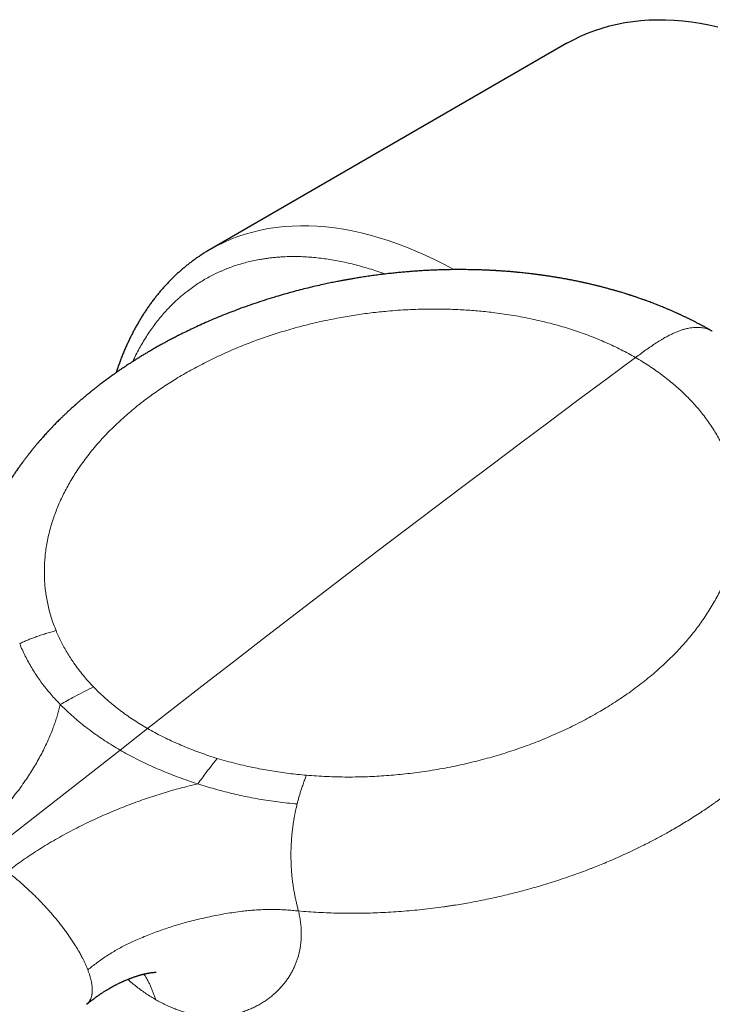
# Model space of a CAD drawing. Header units: millimetres. Extents: x 8 to 887, y 12 to 525.
# Tile 29 of 35: x 694 to 739, y 195 to 259. Entities that reach past the tile are written whole.
import ezdxf

# ---------------------------------------------------------------- set-up
doc = ezdxf.new("R2010")
doc.units = ezdxf.units.MM

msp = doc.modelspace()

# ---------------------------------------------------------------- linework, layer by layer
at = {"color": 7, "linetype": 'Continuous', "lineweight": 30}
msp.add_line((729.428, 257.21), (706.447, 243.943), dxfattribs=at)
at = {"color": 252, "linetype": 'Continuous', "lineweight": 0}
for p in [(702.413, 213.101), (691.894, 204.887)]:
    msp.add_line(p, (700.639, 211.716), dxfattribs=at)
at = {"color": 7, "linetype": 'Continuous', "lineweight": 30, "flags": 128}
msp.add_lwpolyline([(729.428, 257.21), (729.858, 257.445), (730.3, 257.662), (730.752, 257.859), (731.215, 258.036), (731.687, 258.193), (732.169, 258.331), (732.661, 258.448), (733.161, 258.545), (733.67, 258.622), (734.187, 258.679), (734.712, 258.715), (735.244, 258.731), (735.784, 258.727), (736.33, 258.703), (736.883, 258.658), (737.441, 258.593), (738.006, 258.507), (738.576, 258.402), (739.15, 258.276)], dxfattribs=at)
at = {"color": 252, "linetype": 'Continuous', "lineweight": 0, "flags": 128}
for points in [[(706.448, 243.944), (706.877, 244.179), (707.319, 244.395), (707.771, 244.592), (708.234, 244.769), (708.706, 244.927), (709.188, 245.064), (709.68, 245.181), (710.18, 245.279), (710.689, 245.356), (711.206, 245.412), (711.731, 245.449), (712.263, 245.465), (712.803, 245.461), (713.349, 245.436), (713.902, 245.391), (714.46, 245.326), (715.025, 245.241), (715.595, 245.135), (716.169, 245.009), (716.748, 244.864), (717.331, 244.698), (717.918, 244.513), (718.508, 244.308), (719.101, 244.083), (719.696, 243.839), (720.294, 243.576), (720.893, 243.293), (721.493, 242.992), (722.095, 242.673), (722.149, 242.643)], [(702.413, 213.101), (704.257, 214.539), (706.101, 215.972), (707.946, 217.401), (709.792, 218.827), (711.638, 220.248), (713.485, 221.665), (715.333, 223.078), (717.181, 224.487), (719.03, 225.892), (720.88, 227.292), (722.73, 228.689), (724.581, 230.081), (726.432, 231.47), (728.284, 232.854), (730.136, 234.234), (731.989, 235.61), (733.843, 236.981)]]:
    msp.add_lwpolyline(points, dxfattribs=at)
at = {"color": 7, "linetype": 'Continuous', "lineweight": 30}
for points, knots in [([(706.449, 243.943), (706.412, 243.922), (706.305, 243.861), (706.132, 243.756), (705.929, 243.627), (705.729, 243.495), (705.531, 243.358), (705.336, 243.217), (705.143, 243.071), (704.953, 242.922), (704.765, 242.768), (704.579, 242.61), (704.397, 242.448), (704.217, 242.282), (704.039, 242.112), (703.864, 241.937), (703.692, 241.758), (703.523, 241.575), (703.357, 241.388), (703.193, 241.197), (703.033, 241.002), (702.875, 240.803), (702.72, 240.6), (702.568, 240.392), (702.419, 240.181), (702.274, 239.966), (702.131, 239.747), (701.991, 239.524), (701.855, 239.297), (701.722, 239.066), (701.592, 238.831), (701.465, 238.593), (701.342, 238.351), (701.222, 238.105), (701.105, 237.855), (700.992, 237.602), (700.882, 237.345), (700.776, 237.085), (700.673, 236.821), (700.574, 236.554), (700.478, 236.284), (700.415, 236.1), (700.385, 236.006), (700.385, 236.005)], [0, 0, 0, 0, 0.013186, 0.037768, 0.062367, 0.086987, 0.111628, 0.136295, 0.160989, 0.185713, 0.210469, 0.235259, 0.260085, 0.28495, 0.309854, 0.334801, 0.35979, 0.384824, 0.409904, 0.43503, 0.460204, 0.485426, 0.510697, 0.536017, 0.561386, 0.586804, 0.612271, 0.637787, 0.66335, 0.68896, 0.714616, 0.740318, 0.766064, 0.791853, 0.817684, 0.843555, 0.869465, 0.895412, 0.921395, 0.947412, 0.973462, 0.999543, 1, 1, 1, 1]), ([(738.792, 238.673), (738.749, 238.698), (738.668, 238.745), (738.55, 238.811), (738.444, 238.87), (738.348, 238.923), (738.263, 238.97), (738.187, 239.011), (738.12, 239.047), (738.059, 239.08), (738, 239.111), (737.937, 239.145), (737.862, 239.184), (737.778, 239.227), (737.689, 239.273), (737.6, 239.319), (737.514, 239.362), (737.439, 239.4), (737.377, 239.431), (737.321, 239.458), (737.262, 239.487), (737.195, 239.52), (737.121, 239.556), (737.043, 239.593), (736.962, 239.632), (736.879, 239.671), (736.798, 239.708), (736.727, 239.742), (736.665, 239.77), (736.604, 239.798), (736.535, 239.829), (736.424, 239.879), (736.273, 239.946), (736.089, 240.027), (735.911, 240.103), (735.74, 240.174), (735.573, 240.243), (735.418, 240.306), (735.271, 240.364), (735.133, 240.418), (734.989, 240.473), (734.84, 240.53), (734.687, 240.587), (734.555, 240.636), (734.449, 240.674), (734.366, 240.704), (734.277, 240.735), (734.176, 240.77), (734.068, 240.808), (733.961, 240.845), (733.863, 240.878), (733.775, 240.907), (733.698, 240.933), (733.628, 240.956), (733.567, 240.976), (733.513, 240.993), (733.462, 241.01), (733.405, 241.028), (733.336, 241.05), (733.256, 241.075), (733.155, 241.107), (733.04, 241.142), (732.918, 241.179), (732.807, 241.212), (732.71, 241.241), (732.626, 241.265), (732.563, 241.284), (732.514, 241.298), (732.472, 241.31), (732.42, 241.324), (732.357, 241.342), (732.286, 241.362), (732.209, 241.383), (732.133, 241.404), (732.044, 241.428), (731.942, 241.456), (731.83, 241.485), (731.725, 241.513), (731.638, 241.535), (731.569, 241.553), (731.515, 241.566), (731.462, 241.58), (731.401, 241.595), (731.315, 241.616), (731.21, 241.642), (731.088, 241.671), (730.969, 241.699), (730.852, 241.726), (730.743, 241.751), (730.643, 241.774), (730.558, 241.793), (730.495, 241.806), (730.447, 241.817), (730.407, 241.826), (730.361, 241.836), (730.306, 241.847), (730.22, 241.865), (730.109, 241.889), (729.976, 241.916), (729.85, 241.941), (729.732, 241.964), (729.627, 241.985), (729.531, 242.003), (729.438, 242.021), (729.335, 242.04), (729.221, 242.06), (729.096, 242.083), (728.976, 242.103), (728.863, 242.123), (728.76, 242.14), (728.651, 242.158), (728.537, 242.176), (728.422, 242.194), (728.309, 242.212), (728.199, 242.228), (728.095, 242.244), (728, 242.258), (727.922, 242.269), (727.865, 242.277), (727.825, 242.282), (727.792, 242.287), (727.755, 242.292), (727.707, 242.299), (727.647, 242.307), (727.576, 242.316), (727.497, 242.327), (727.416, 242.337), (727.334, 242.347), (727.255, 242.357), (727.138, 242.371), (726.988, 242.389), (726.801, 242.41), (726.61, 242.431), (726.407, 242.452), (726.22, 242.47), (726.053, 242.486), (725.909, 242.498), (725.759, 242.511), (725.608, 242.523), (725.461, 242.534), (725.327, 242.544), (725.208, 242.552), (725.104, 242.559), (725.011, 242.565), (724.93, 242.57), (724.869, 242.574), (724.828, 242.576), (724.804, 242.578), (724.785, 242.579), (724.763, 242.58), (724.735, 242.582), (724.701, 242.584), (724.654, 242.586), (724.593, 242.589), (724.514, 242.593), (724.424, 242.598), (724.272, 242.605), (724.062, 242.614), (723.802, 242.623), (723.548, 242.63), (723.3, 242.635), (723.059, 242.639), (722.825, 242.642), (722.593, 242.643), (722.365, 242.642), (722.136, 242.641), (721.906, 242.638), (721.666, 242.633), (721.414, 242.627), (721.131, 242.618), (720.816, 242.606), (720.467, 242.59), (720.1, 242.57), (719.742, 242.546), (719.396, 242.521), (719.063, 242.494), (718.721, 242.464), (718.379, 242.43), (718.011, 242.391), (717.622, 242.346), (717.217, 242.295), (716.821, 242.241), (716.435, 242.185), (716.132, 242.139), (715.914, 242.104), (715.776, 242.081), (715.648, 242.059), (715.536, 242.04), (715.443, 242.024), (715.369, 242.011), (715.309, 242), (715.263, 241.992), (715.229, 241.986), (715.197, 241.98), (715.158, 241.973), (715.094, 241.962), (715.006, 241.945), (714.892, 241.924), (714.761, 241.899), (714.613, 241.871), (714.45, 241.838), (714.273, 241.803), (714.088, 241.765), (713.897, 241.724), (713.609, 241.662), (713.222, 241.575), (712.734, 241.459), (712.236, 241.334), (711.729, 241.2), (711.214, 241.057), (710.661, 240.895), (710.077, 240.715), (709.469, 240.517), (708.871, 240.311), (708.305, 240.106), (707.768, 239.903), (707.261, 239.702), (706.762, 239.496), (706.273, 239.287), (705.798, 239.075), (705.338, 238.862), (704.896, 238.65), (704.519, 238.463), (704.205, 238.303), (703.949, 238.17), (703.7, 238.038), (703.462, 237.909), (703.268, 237.802), (703.115, 237.717), (703, 237.652), (702.89, 237.589), (702.802, 237.539), (702.737, 237.502), (702.696, 237.478), (702.663, 237.459), (702.632, 237.441), (702.598, 237.421), (702.553, 237.394), (702.493, 237.36), (702.42, 237.316), (702.333, 237.265), (702.234, 237.205), (702.125, 237.139), (702.013, 237.071), (701.873, 236.985), (701.709, 236.883), (701.524, 236.766), (701.354, 236.657), (701.198, 236.555), (701.057, 236.462), (700.924, 236.374), (700.802, 236.292), (700.693, 236.218), (700.602, 236.155), (700.526, 236.103), (700.46, 236.057), (700.392, 236.01), (700.317, 235.957), (700.233, 235.898), (700.14, 235.832), (700.039, 235.759), (699.93, 235.68), (699.774, 235.566), (699.578, 235.42), (699.392, 235.279), (699.255, 235.174), (699.167, 235.106), (699.085, 235.042), (699.012, 234.984), (698.949, 234.934), (698.896, 234.892), (698.848, 234.854), (698.798, 234.813), (698.738, 234.765), (698.668, 234.708), (698.588, 234.643), (698.503, 234.573), (698.385, 234.475), (698.236, 234.35), (698.095, 234.228), (697.992, 234.139), (697.931, 234.086), (697.879, 234.041), (697.839, 234.005), (697.808, 233.978), (697.782, 233.954), (697.753, 233.929), (697.717, 233.897), (697.674, 233.858), (697.624, 233.813), (697.551, 233.747), (697.461, 233.666), (697.361, 233.573), (697.268, 233.487), (697.183, 233.406), (697.1, 233.328), (697.028, 233.259), (696.965, 233.199), (696.911, 233.146), (696.852, 233.088), (696.774, 233.012), (696.683, 232.921), (696.583, 232.821), (696.491, 232.728), (696.406, 232.642), (696.33, 232.563), (696.258, 232.487), (696.19, 232.417), (696.128, 232.351), (696.076, 232.295), (696.038, 232.254), (696.01, 232.225), (695.988, 232.201), (695.961, 232.171), (695.925, 232.132), (695.865, 232.066), (695.782, 231.975), (695.693, 231.876), (695.616, 231.789), (695.552, 231.716), (695.493, 231.649), (695.441, 231.589), (695.399, 231.54), (695.364, 231.499), (695.329, 231.458), (695.289, 231.411), (695.241, 231.354), (695.187, 231.29), (695.131, 231.222), (695.079, 231.158), (695.03, 231.099), (694.987, 231.046), (694.949, 231), (694.918, 230.96), (694.892, 230.928), (694.862, 230.891), (694.823, 230.842), (694.772, 230.778), (694.714, 230.702), (694.649, 230.619), (694.579, 230.528), (694.516, 230.445), (694.461, 230.372), (694.417, 230.313), (694.377, 230.259), (694.342, 230.212), (694.314, 230.173), (694.287, 230.136), (694.259, 230.098), (694.215, 230.037), (694.156, 229.955), (694.083, 229.852), (694.011, 229.748), (693.94, 229.646), (693.873, 229.547), (693.808, 229.451), (693.749, 229.363), (693.695, 229.281), (693.646, 229.205), (693.596, 229.128), (693.545, 229.049), (693.496, 228.97), (693.447, 228.892), (693.401, 228.819), (693.36, 228.751), (693.324, 228.692), (693.29, 228.637), (693.26, 228.586), (693.23, 228.536), (693.201, 228.486), (693.168, 228.431), (693.13, 228.367), (693.088, 228.294), (693.04, 228.21), (692.986, 228.114), (692.927, 228.008), (692.865, 227.896), (692.809, 227.792), (692.761, 227.702), (692.722, 227.629), (692.688, 227.563), (692.655, 227.498), (692.618, 227.427), (692.576, 227.344), (692.53, 227.251), (692.482, 227.154), (692.436, 227.06), (692.395, 226.975), (692.36, 226.901), (692.33, 226.836), (692.3, 226.772), (692.269, 226.704), (692.237, 226.633), (692.205, 226.561), (692.171, 226.485), (692.135, 226.403), (692.097, 226.314), (692.059, 226.225), (692.024, 226.14), (691.993, 226.065), (691.965, 225.998), (691.94, 225.936), (691.916, 225.875), (691.892, 225.813), (691.865, 225.746), (691.836, 225.669), (691.799, 225.572), (691.758, 225.461), (691.715, 225.343), (691.676, 225.234), (691.645, 225.146), (691.622, 225.079), (691.606, 225.029), (691.589, 224.981), (691.573, 224.934), (691.557, 224.884), (691.539, 224.827), (691.516, 224.758), (691.49, 224.677), (691.462, 224.586), (691.435, 224.496), (691.41, 224.414), (691.387, 224.336), (691.366, 224.262), (691.344, 224.186), (691.323, 224.11), (691.301, 224.029), (691.277, 223.94), (691.254, 223.852), (691.233, 223.771), (691.216, 223.701), (691.2, 223.638), (691.185, 223.575), (691.169, 223.507), (691.148, 223.417), (691.123, 223.31), (691.098, 223.194), (691.075, 223.084), (691.053, 222.979), (691.033, 222.876), (691.014, 222.777), (690.996, 222.683), (690.979, 222.588), (690.962, 222.488), (690.944, 222.38), (690.926, 222.267), (690.909, 222.156), (690.894, 222.05), (690.88, 221.948), (690.868, 221.862), (690.86, 221.793), (690.853, 221.741), (690.847, 221.693), (690.842, 221.647), (690.836, 221.599), (690.83, 221.541), (690.823, 221.476), (690.816, 221.41), (690.81, 221.348), (690.804, 221.286), (690.798, 221.219), (690.792, 221.149), (690.786, 221.077), (690.78, 220.997), (690.773, 220.908), (690.767, 220.816), (690.762, 220.726), (690.758, 220.651), (690.754, 220.584), (690.751, 220.527), (690.749, 220.468), (690.747, 220.412), (690.745, 220.36), (690.743, 220.318), (690.742, 220.284), (690.741, 220.25), (690.74, 220.212), (690.739, 220.168), (690.738, 220.106), (690.737, 220.03), (690.736, 219.944), (690.735, 219.859), (690.735, 219.776), (690.735, 219.697), (690.736, 219.63), (690.737, 219.57), (690.738, 219.512), (690.739, 219.453), (690.74, 219.397), (690.742, 219.343), (690.744, 219.285), (690.746, 219.226), (690.748, 219.169), (690.75, 219.119), (690.752, 219.07), (690.754, 219.017), (690.757, 218.96), (690.76, 218.904), (690.763, 218.854), (690.766, 218.803), (690.771, 218.739), (690.776, 218.66), (690.782, 218.572), (690.789, 218.489), (690.796, 218.41), (690.802, 218.341), (690.808, 218.279), (690.813, 218.224), (690.819, 218.166), (690.825, 218.105), (690.831, 218.047), (690.837, 217.995), (690.842, 217.952), (690.847, 217.913), (690.852, 217.872), (690.857, 217.825), (690.863, 217.776), (690.869, 217.73), (690.875, 217.689), (690.88, 217.65), (690.885, 217.608), (690.892, 217.562), (690.898, 217.516), (690.904, 217.475), (690.909, 217.442), (690.913, 217.413), (690.918, 217.38), (690.925, 217.339), (690.932, 217.289), (690.94, 217.238), (690.948, 217.19), (690.956, 217.143), (690.964, 217.094), (690.973, 217.042), (690.982, 216.991), (690.989, 216.947), (690.997, 216.905), (691.005, 216.86), (691.014, 216.81), (691.025, 216.753), (691.036, 216.697), (691.046, 216.646), (691.054, 216.603), (691.063, 216.561), (691.073, 216.507), (691.087, 216.439), (691.103, 216.365), (691.117, 216.301), (691.129, 216.247), (691.139, 216.199), (691.151, 216.147), (691.166, 216.081), (691.184, 216.005), (691.203, 215.926), (691.22, 215.856), (691.237, 215.788), (691.263, 215.681), (691.3, 215.54), (691.346, 215.37), (691.391, 215.207), (691.436, 215.049), (691.485, 214.886), (691.529, 214.741), (691.57, 214.61), (691.606, 214.497), (691.643, 214.383), (691.679, 214.277), (691.705, 214.198), (691.725, 214.139), (691.742, 214.091), (691.759, 214.04), (691.775, 213.995), (691.788, 213.957), (691.8, 213.923), (691.811, 213.891), (691.821, 213.862), (691.831, 213.833), (691.843, 213.8), (691.857, 213.76), (691.874, 213.711), (691.889, 213.671), (691.897, 213.648), (691.898, 213.643)], [0, 0, 0, 0, 0.002318, 0.004426, 0.006324, 0.008031, 0.009557, 0.010881, 0.012052, 0.013127, 0.01411, 0.015174, 0.016491, 0.01803, 0.019576, 0.02116, 0.0227, 0.024061, 0.025038, 0.025916, 0.026928, 0.028092, 0.029387, 0.030729, 0.032109, 0.033527, 0.034972, 0.036185, 0.037161, 0.038129, 0.039277, 0.040603, 0.043749, 0.046845, 0.049801, 0.052596, 0.055302, 0.058023, 0.06022, 0.062472, 0.064785, 0.067192, 0.069702, 0.072165, 0.073514, 0.074771, 0.076133, 0.077753, 0.079563, 0.081265, 0.082856, 0.084183, 0.085407, 0.086499, 0.087459, 0.088286, 0.089026, 0.089857, 0.090938, 0.092257, 0.093605, 0.095649, 0.097601, 0.099267, 0.100788, 0.10208, 0.103143, 0.1037, 0.10431, 0.105098, 0.106064, 0.107204, 0.108386, 0.10955, 0.110697, 0.112462, 0.114183, 0.115814, 0.117211, 0.118151, 0.118934, 0.119638, 0.120551, 0.121697, 0.123466, 0.125289, 0.127148, 0.128818, 0.130513, 0.132046, 0.133306, 0.134294, 0.13488, 0.13542, 0.136098, 0.136917, 0.137878, 0.139888, 0.141867, 0.143725, 0.145464, 0.147082, 0.148343, 0.149686, 0.15119, 0.152855, 0.154681, 0.156668, 0.158096, 0.159597, 0.161171, 0.162818, 0.164537, 0.166194, 0.167686, 0.169314, 0.170685, 0.171797, 0.172652, 0.173143, 0.173534, 0.17406, 0.174745, 0.175607, 0.176635, 0.177808, 0.178988, 0.180147, 0.181288, 0.182409, 0.185127, 0.187724, 0.190387, 0.193274, 0.196386, 0.198341, 0.200375, 0.202487, 0.204677, 0.206777, 0.20869, 0.210324, 0.211792, 0.213095, 0.214232, 0.215195, 0.215683, 0.215967, 0.216182, 0.216485, 0.216877, 0.217358, 0.217927, 0.218854, 0.219949, 0.221211, 0.222641, 0.226345, 0.229991, 0.233539, 0.236989, 0.240342, 0.243597, 0.246755, 0.249991, 0.253117, 0.256256, 0.259574, 0.263073, 0.266754, 0.271324, 0.276146, 0.281219, 0.286545, 0.290986, 0.295589, 0.300353, 0.30514, 0.309785, 0.315655, 0.321283, 0.326669, 0.332159, 0.337372, 0.339344, 0.341273, 0.343122, 0.344739, 0.345974, 0.347012, 0.347853, 0.348497, 0.348943, 0.349279, 0.349839, 0.350574, 0.351942, 0.353545, 0.355384, 0.357457, 0.359765, 0.362261, 0.364921, 0.367611, 0.370328, 0.377111, 0.384057, 0.391165, 0.398435, 0.40587, 0.413468, 0.422495, 0.431447, 0.440324, 0.449124, 0.456918, 0.464651, 0.472325, 0.479938, 0.487417, 0.494696, 0.501775, 0.508654, 0.512941, 0.517147, 0.52127, 0.525246, 0.529024, 0.531017, 0.53295, 0.534823, 0.536618, 0.537431, 0.538125, 0.538699, 0.539159, 0.539705, 0.540445, 0.541474, 0.542733, 0.544222, 0.545943, 0.547883, 0.54985, 0.551773, 0.555187, 0.558456, 0.561579, 0.564245, 0.566794, 0.569221, 0.57144, 0.573421, 0.575165, 0.576468, 0.577604, 0.578807, 0.580197, 0.581772, 0.583488, 0.585372, 0.587423, 0.58964, 0.594163, 0.598626, 0.600362, 0.602089, 0.603732, 0.605169, 0.606418, 0.607451, 0.608289, 0.60925, 0.61044, 0.611832, 0.613444, 0.615195, 0.616967, 0.620568, 0.624248, 0.625686, 0.626953, 0.628024, 0.628901, 0.629485, 0.629961, 0.630549, 0.631296, 0.632201, 0.633265, 0.634487, 0.636814, 0.638971, 0.640957, 0.642772, 0.644535, 0.646376, 0.647498, 0.648659, 0.649965, 0.651437, 0.65384, 0.656097, 0.658187, 0.66011, 0.661866, 0.663455, 0.665122, 0.666569, 0.667797, 0.668805, 0.669282, 0.669734, 0.670376, 0.671234, 0.672307, 0.674664, 0.677171, 0.678734, 0.680348, 0.681841, 0.683114, 0.684168, 0.685002, 0.685773, 0.686774, 0.688013, 0.68941, 0.690839, 0.692298, 0.693465, 0.694613, 0.695605, 0.696426, 0.697076, 0.697649, 0.698764, 0.700114, 0.701699, 0.703453, 0.705334, 0.707341, 0.708584, 0.70985, 0.710979, 0.711934, 0.712717, 0.713402, 0.714176, 0.715049, 0.717106, 0.719226, 0.721325, 0.723392, 0.725386, 0.727304, 0.729196, 0.73069, 0.732194, 0.73372, 0.73527, 0.736934, 0.73839, 0.739901, 0.741244, 0.742402, 0.743387, 0.744481, 0.745407, 0.746308, 0.747384, 0.748637, 0.750064, 0.751627, 0.753541, 0.755608, 0.757783, 0.760011, 0.761597, 0.762988, 0.76421, 0.765353, 0.766688, 0.768275, 0.770118, 0.771966, 0.773757, 0.775467, 0.776781, 0.777942, 0.779108, 0.780397, 0.781743, 0.78308, 0.784424, 0.785997, 0.787683, 0.789391, 0.790952, 0.792366, 0.793558, 0.794679, 0.795786, 0.796908, 0.798087, 0.79949, 0.801131, 0.803448, 0.80558, 0.807565, 0.809395, 0.810342, 0.811219, 0.812082, 0.812944, 0.813806, 0.814793, 0.815988, 0.817536, 0.819194, 0.820876, 0.822362, 0.823619, 0.825026, 0.826361, 0.827666, 0.8291, 0.830687, 0.83238, 0.833766, 0.835019, 0.836086, 0.837118, 0.838337, 0.839697, 0.841875, 0.843973, 0.845774, 0.847635, 0.849491, 0.851155, 0.852831, 0.854406, 0.856108, 0.857989, 0.860057, 0.861981, 0.863737, 0.865513, 0.867225, 0.868171, 0.869072, 0.869901, 0.870644, 0.871422, 0.872382, 0.873637, 0.874761, 0.87577, 0.876776, 0.877963, 0.879155, 0.880354, 0.881667, 0.883213, 0.884881, 0.886329, 0.887787, 0.88872, 0.8897, 0.890686, 0.891675, 0.892573, 0.893281, 0.893786, 0.894325, 0.894969, 0.895716, 0.896565, 0.898138, 0.899539, 0.90088, 0.902347, 0.903721, 0.904822, 0.905695, 0.906731, 0.907738, 0.908646, 0.909506, 0.910459, 0.911507, 0.912477, 0.913274, 0.914012, 0.914905, 0.915925, 0.916848, 0.917656, 0.918424, 0.919345, 0.920859, 0.922325, 0.923689, 0.924948, 0.926236, 0.927078, 0.927978, 0.928938, 0.929958, 0.930956, 0.9318, 0.932486, 0.933071, 0.933716, 0.934499, 0.935365, 0.936126, 0.936767, 0.937346, 0.938044, 0.938789, 0.939603, 0.940283, 0.9408, 0.941196, 0.941713, 0.942393, 0.943207, 0.944129, 0.94488, 0.945546, 0.946351, 0.947307, 0.948106, 0.948821, 0.949453, 0.950105, 0.950909, 0.951843, 0.952832, 0.953632, 0.954289, 0.95489, 0.955647, 0.956857, 0.958125, 0.9592, 0.959939, 0.960664, 0.961465, 0.962398, 0.963826, 0.965058, 0.966104, 0.967149, 0.968247, 0.971124, 0.973723, 0.976133, 0.97862, 0.980965, 0.983528, 0.985143, 0.986824, 0.988536, 0.990163, 0.991458, 0.991984, 0.992705, 0.993583, 0.994209, 0.994688, 0.995267, 0.995717, 0.996143, 0.996554, 0.997087, 0.997794, 0.998676, 0.999736, 1, 1, 1, 1]), ([(698.482, 195.346), (698.527, 195.381), (698.611, 195.447), (698.732, 195.541), (698.842, 195.624), (698.939, 195.698), (699.025, 195.761), (699.098, 195.814), (699.162, 195.859), (699.217, 195.898), (699.266, 195.933), (699.31, 195.963), (699.351, 195.991), (699.393, 196.02), (699.441, 196.051), (699.495, 196.087), (699.554, 196.126), (699.621, 196.168), (699.696, 196.215), (699.781, 196.267), (699.875, 196.324), (699.959, 196.373), (700.026, 196.412), (700.07, 196.436), (700.104, 196.455), (700.132, 196.471), (700.158, 196.485), (700.187, 196.501), (700.219, 196.519), (700.264, 196.542), (700.321, 196.573), (700.392, 196.61), (700.466, 196.648), (700.543, 196.686), (700.621, 196.723), (700.698, 196.76), (700.771, 196.794), (700.829, 196.821), (700.876, 196.841), (700.918, 196.86), (700.968, 196.882), (701.038, 196.912), (701.122, 196.947), (701.216, 196.984), (701.298, 197.017), (701.371, 197.044), (701.437, 197.068), (701.506, 197.093), (701.583, 197.12), (701.655, 197.144), (701.718, 197.164), (701.772, 197.181), (701.824, 197.197), (701.873, 197.212), (701.912, 197.223), (701.945, 197.233), (701.977, 197.241), (702.011, 197.251), (702.043, 197.259), (702.07, 197.266), (702.103, 197.275), (702.146, 197.286), (702.194, 197.298), (702.24, 197.308), (702.282, 197.318), (702.322, 197.326), (702.354, 197.333), (702.378, 197.338), (702.398, 197.342), (702.421, 197.347), (702.448, 197.352), (702.474, 197.357), (702.496, 197.361), (702.514, 197.364), (702.53, 197.366), (702.556, 197.371), (702.59, 197.376), (702.627, 197.382), (702.664, 197.387), (702.698, 197.391), (702.729, 197.395), (702.76, 197.398), (702.786, 197.401), (702.805, 197.402), (702.815, 197.403), (702.823, 197.404), (702.832, 197.404), (702.842, 197.405), (702.857, 197.406), (702.873, 197.407), (702.888, 197.408), (702.901, 197.408), (702.91, 197.409), (702.917, 197.409), (702.931, 197.409), (702.943, 197.41), (702.952, 197.41), (702.959, 197.41), (702.964, 197.409), (702.968, 197.409), (702.97, 197.409), (702.972, 197.409), (702.972, 197.409), (702.972, 197.409)], [0, 0, 0, 0, 0.02462, 0.046948, 0.067002, 0.084798, 0.100351, 0.113673, 0.124775, 0.134808, 0.143775, 0.151776, 0.15884, 0.166034, 0.17486, 0.184524, 0.195021, 0.206611, 0.219808, 0.234618, 0.251028, 0.268941, 0.278019, 0.285437, 0.291201, 0.295394, 0.299608, 0.304458, 0.309942, 0.316059, 0.326944, 0.339094, 0.351582, 0.364334, 0.377347, 0.390619, 0.40323, 0.413463, 0.419845, 0.426652, 0.434989, 0.44485, 0.462231, 0.478088, 0.492386, 0.50492, 0.515554, 0.527082, 0.541671, 0.556633, 0.566526, 0.57619, 0.58632, 0.596196, 0.604043, 0.609188, 0.615495, 0.622743, 0.62924, 0.63463, 0.639677, 0.650321, 0.661785, 0.670756, 0.680397, 0.690338, 0.698754, 0.703238, 0.707934, 0.713736, 0.720802, 0.728451, 0.734332, 0.73847, 0.742682, 0.747886, 0.761068, 0.771852, 0.782683, 0.797291, 0.806858, 0.817867, 0.833784, 0.839312, 0.843527, 0.847692, 0.851895, 0.857061, 0.863667, 0.875066, 0.885212, 0.893188, 0.900849, 0.90914, 0.919256, 0.930725, 0.942382, 0.953254, 0.962793, 0.971985, 0.981419, 0.991552, 1, 1, 1, 1])]:
    msp.add_open_spline(points, degree=3, knots=knots, dxfattribs=at)
at = {"color": 252, "linetype": 'Continuous', "lineweight": 0}
for points, knots in [([(702.399, 238.425), (702.48, 238.548), (702.643, 238.793), (702.9, 239.144), (703.166, 239.484), (703.441, 239.81), (703.694, 240.087), (703.919, 240.32), (704.115, 240.513), (704.315, 240.7), (704.522, 240.883), (704.736, 241.063), (704.996, 241.271), (705.302, 241.499), (705.656, 241.741), (706.019, 241.967), (706.322, 242.139), (706.561, 242.265), (706.733, 242.351), (706.906, 242.435), (707.081, 242.515), (707.258, 242.592), (707.437, 242.667), (707.684, 242.764), (708.002, 242.879), (708.394, 243.004), (708.793, 243.115), (709.197, 243.211), (709.561, 243.284), (709.882, 243.337), (710.157, 243.377), (710.435, 243.41), (710.715, 243.438), (710.999, 243.459), (711.338, 243.477), (711.734, 243.486), (712.189, 243.482), (712.649, 243.463), (713.112, 243.429), (713.578, 243.379), (714.045, 243.316), (714.514, 243.238), (714.987, 243.145), (715.466, 243.038), (715.952, 242.915), (716.443, 242.777), (716.937, 242.624), (717.357, 242.483), (717.614, 242.388), (717.705, 242.355)], [0, 0, 0, 0, 0.025821, 0.051602, 0.077357, 0.103099, 0.128841, 0.145704, 0.162576, 0.179462, 0.196366, 0.213756, 0.231677, 0.25852, 0.285333, 0.31213, 0.338927, 0.350962, 0.363002, 0.375048, 0.387101, 0.399163, 0.411235, 0.423318, 0.448789, 0.474215, 0.499611, 0.524988, 0.55036, 0.566976, 0.5836, 0.600234, 0.616882, 0.633549, 0.650237, 0.676253, 0.702222, 0.728157, 0.754073, 0.779983, 0.805439, 0.830917, 0.856428, 0.881988, 0.908003, 0.933972, 0.959907, 0.985823, 1, 1, 1, 1]), ([(733.843, 236.981), (733.691, 237.068), (733.387, 237.24), (732.916, 237.485), (732.434, 237.721), (731.94, 237.947), (731.434, 238.163), (730.927, 238.365), (730.419, 238.552), (729.913, 238.727), (729.398, 238.891), (728.874, 239.045), (728.331, 239.193), (727.767, 239.333), (727.184, 239.464), (726.593, 239.583), (725.995, 239.69), (725.389, 239.785), (724.819, 239.863), (724.286, 239.925), (723.795, 239.974), (723.301, 240.016), (722.803, 240.05), (722.303, 240.076), (721.753, 240.095), (721.151, 240.106), (720.499, 240.105), (719.846, 240.091), (719.19, 240.064), (718.532, 240.024), (717.917, 239.974), (717.347, 239.918), (716.825, 239.858), (716.304, 239.791), (715.784, 239.715), (715.264, 239.631), (714.728, 239.536), (714.175, 239.429), (713.608, 239.308), (713.043, 239.179), (712.483, 239.04), (711.925, 238.891), (711.37, 238.732), (710.832, 238.569), (710.312, 238.401), (709.812, 238.23), (709.317, 238.051), (708.827, 237.866), (708.341, 237.672), (707.845, 237.464), (707.338, 237.242), (706.823, 237.004), (706.317, 236.757), (705.819, 236.503), (705.329, 236.24), (704.847, 235.968), (704.385, 235.696), (703.944, 235.423), (703.525, 235.153), (703.115, 234.877), (702.714, 234.594), (702.321, 234.306), (701.925, 234.002), (701.527, 233.682), (701.129, 233.346), (700.744, 233.005), (700.372, 232.658), (700.012, 232.305), (699.664, 231.945), (699.318, 231.568), (698.976, 231.173), (698.64, 230.76), (698.322, 230.342), (698.02, 229.919), (697.745, 229.504), (697.495, 229.097), (697.267, 228.7), (697.055, 228.301), (696.859, 227.9), (696.678, 227.496), (696.514, 227.089), (696.36, 226.667), (696.219, 226.23), (696.094, 225.778), (695.988, 225.326), (695.903, 224.873), (695.84, 224.433), (695.796, 224.007), (695.771, 223.596), (695.762, 223.187), (695.771, 222.778), (695.796, 222.372), (695.838, 221.966), (695.898, 221.55), (695.979, 221.123), (696.083, 220.687), (696.207, 220.255), (696.35, 219.826), (696.461, 219.544), (696.517, 219.403)], [0, 0, 0, 0, 0.010887, 0.021762, 0.032633, 0.043509, 0.0544, 0.065325, 0.075623, 0.085915, 0.096207, 0.106506, 0.11682, 0.127834, 0.138834, 0.149829, 0.160828, 0.17184, 0.182932, 0.191666, 0.200394, 0.209121, 0.21785, 0.226588, 0.235337, 0.246598, 0.257845, 0.269087, 0.280334, 0.291596, 0.302961, 0.31192, 0.320872, 0.329821, 0.338774, 0.347735, 0.356708, 0.36662, 0.376519, 0.386413, 0.396307, 0.406208, 0.416123, 0.426134, 0.435326, 0.444511, 0.453693, 0.462878, 0.472071, 0.481278, 0.491431, 0.501569, 0.5117, 0.521832, 0.531971, 0.542124, 0.552357, 0.561745, 0.571125, 0.580502, 0.589883, 0.599273, 0.608678, 0.619014, 0.629335, 0.639649, 0.649963, 0.660286, 0.670624, 0.681016, 0.692444, 0.703862, 0.71528, 0.726707, 0.738154, 0.748605, 0.759041, 0.76947, 0.779897, 0.790333, 0.800784, 0.811265, 0.822782, 0.83429, 0.845797, 0.857314, 0.868852, 0.879352, 0.889837, 0.900314, 0.910791, 0.921276, 0.931777, 0.942289, 0.953834, 0.965367, 0.976898, 0.988439, 1, 1, 1, 1]), ([(701.459, 236.724), (701.478, 236.764), (701.56, 236.946), (701.718, 237.258), (701.933, 237.659), (702.159, 238.05), (702.319, 238.3), (702.399, 238.425)], [0, 0, 0, 0, 0.06562, 0.298901, 0.532309, 0.765967, 1, 1, 1, 1]), ([(738.791, 238.672), (738.762, 238.689), (738.684, 238.734), (738.548, 238.793), (738.385, 238.849), (738.215, 238.89), (738.039, 238.915), (737.857, 238.926), (737.669, 238.923), (737.474, 238.905), (737.271, 238.872), (737.063, 238.824), (736.849, 238.763), (736.631, 238.687), (736.41, 238.598), (736.187, 238.497), (735.963, 238.385), (735.736, 238.263), (735.474, 238.111), (735.177, 237.926), (734.845, 237.704), (734.511, 237.471), (734.177, 237.228), (733.954, 237.064), (733.843, 236.981)], [0, 0, 0, 0, 0.0234214, 0.0630254, 0.1026915, 0.1424717, 0.1817033, 0.2211432, 0.260837, 0.3008262, 0.3418838, 0.3833183, 0.4251552, 0.4674124, 0.5100995, 0.552444, 0.5951974, 0.6383446, 0.6818627, 0.7446109, 0.8079411, 0.8717172, 0.935788, 1, 1, 1, 1]), ([(733.843, 236.981), (733.992, 236.894), (734.291, 236.718), (734.723, 236.442), (735.142, 236.158), (735.547, 235.865), (735.939, 235.563), (736.31, 235.257), (736.66, 234.95), (736.99, 234.641), (737.306, 234.326), (737.608, 234.003), (737.903, 233.667), (738.189, 233.316), (738.465, 232.951), (738.724, 232.58), (738.966, 232.202), (739.191, 231.818), (739.396, 231.433), (739.58, 231.05), (739.745, 230.67), (739.894, 230.286), (740.026, 229.898), (740.145, 229.496), (740.249, 229.081), (740.337, 228.653), (740.405, 228.222), (740.454, 227.789), (740.483, 227.351), (740.493, 226.918), (740.485, 226.49), (740.459, 226.069), (740.416, 225.647), (740.355, 225.224), (740.278, 224.812), (740.188, 224.412), (740.085, 224.023), (739.968, 223.635), (739.837, 223.248), (739.69, 222.862), (739.529, 222.476), (739.347, 222.077), (739.142, 221.666), (738.913, 221.245), (738.666, 220.827), (738.403, 220.413), (738.13, 220.013), (737.85, 219.627), (737.564, 219.257), (737.264, 218.891), (736.951, 218.53), (736.625, 218.172), (736.285, 217.819), (735.918, 217.458), (735.525, 217.089), (735.105, 216.717), (734.67, 216.352), (734.22, 215.994), (733.769, 215.653), (733.318, 215.329), (732.87, 215.022), (732.412, 214.723), (731.944, 214.431), (731.465, 214.147), (730.975, 213.87), (730.458, 213.591), (729.913, 213.313), (729.342, 213.036), (728.76, 212.77), (728.168, 212.515), (727.585, 212.278), (727.011, 212.058), (726.448, 211.854), (725.88, 211.661), (725.306, 211.477), (724.726, 211.304), (724.141, 211.14), (723.531, 210.981), (722.896, 210.829), (722.237, 210.685), (721.575, 210.555), (720.909, 210.437), (720.26, 210.335), (719.629, 210.249), (719.018, 210.176), (718.406, 210.114), (717.794, 210.064), (717.182, 210.025), (716.571, 209.997), (715.939, 209.98), (715.29, 209.975), (714.623, 209.984), (713.96, 210.006), (713.3, 210.041), (712.863, 210.076), (712.645, 210.093)], [0, 0, 0, 0, 0.010891, 0.021767, 0.032639, 0.043514, 0.054402, 0.065329, 0.075633, 0.085927, 0.096217, 0.106513, 0.116821, 0.127842, 0.138845, 0.149841, 0.160837, 0.171844, 0.182937, 0.193422, 0.203896, 0.214368, 0.224846, 0.235337, 0.246605, 0.257856, 0.269098, 0.280343, 0.291599, 0.302966, 0.31372, 0.324463, 0.335202, 0.345948, 0.356708, 0.366626, 0.376529, 0.386424, 0.396317, 0.406215, 0.416124, 0.426139, 0.437173, 0.448194, 0.459213, 0.470238, 0.481278, 0.491436, 0.501578, 0.511711, 0.521842, 0.531978, 0.542126, 0.552361, 0.56363, 0.574886, 0.58614, 0.5974, 0.608677, 0.619019, 0.629343, 0.639659, 0.649972, 0.660292, 0.670625, 0.68102, 0.692453, 0.703873, 0.715289, 0.726713, 0.738153, 0.748611, 0.75905, 0.76948, 0.779907, 0.79034, 0.800785, 0.811269, 0.822791, 0.8343, 0.845807, 0.85732, 0.868852, 0.879358, 0.889847, 0.900325, 0.910801, 0.921283, 0.931779, 0.942292, 0.953838, 0.965372, 0.976903, 0.988442, 1, 1, 1, 1]), ([(747.527, 228.813), (747.56, 228.733), (747.645, 228.53), (747.768, 228.199), (747.897, 227.821), (748.01, 227.453), (748.108, 227.097), (748.172, 226.839), (748.212, 226.663), (748.232, 226.573), (748.251, 226.482), (748.27, 226.391), (748.288, 226.299), (748.326, 226.101), (748.378, 225.793), (748.435, 225.374), (748.479, 224.948), (748.509, 224.517), (748.525, 224.081), (748.526, 223.639), (748.512, 223.192), (748.484, 222.758), (748.444, 222.338), (748.393, 221.932), (748.329, 221.523), (748.256, 221.128), (748.174, 220.746), (748.109, 220.475), (748.063, 220.297), (748.041, 220.214), (748.019, 220.131), (747.996, 220.048), (747.973, 219.965), (747.949, 219.882), (747.895, 219.697), (747.805, 219.411), (747.673, 219.02), (747.527, 218.625), (747.368, 218.226), (747.221, 217.883), (747.091, 217.596), (746.984, 217.367), (746.871, 217.137), (746.755, 216.906), (746.637, 216.681), (746.519, 216.464), (746.373, 216.202), (746.191, 215.888), (745.965, 215.517), (745.723, 215.14), (745.478, 214.775), (745.228, 214.42), (744.987, 214.091), (744.815, 213.865), (744.718, 213.741), (744.692, 213.706), (744.665, 213.672), (744.638, 213.638), (744.611, 213.603), (744.583, 213.569), (744.494, 213.457), (744.338, 213.264), (744.109, 212.989), (743.865, 212.706), (743.605, 212.414), (743.33, 212.115), (743.051, 211.821), (742.769, 211.533), (742.485, 211.251), (742.267, 211.042), (742.121, 210.905), (742.053, 210.841), (741.984, 210.777), (741.917, 210.714), (741.858, 210.66), (741.785, 210.594), (741.695, 210.512), (741.569, 210.399), (741.426, 210.273), (741.265, 210.133), (741.091, 209.983), (740.903, 209.825), (740.717, 209.671), (740.535, 209.522), (740.357, 209.379), (740.173, 209.233), (739.987, 209.088), (739.793, 208.94), (739.595, 208.791), (739.394, 208.642), (739.207, 208.506), (739.04, 208.386), (738.892, 208.281), (738.768, 208.194), (738.686, 208.137), (738.644, 208.108), (738.633, 208.101), (738.622, 208.093), (738.611, 208.086), (738.601, 208.078), (738.59, 208.071), (738.441, 207.968), (738.154, 207.774), (737.73, 207.497), (737.312, 207.233), (736.903, 206.982), (736.503, 206.743), (736.127, 206.526), (735.776, 206.329), (735.448, 206.149), (735.205, 206.018), (735.043, 205.933), (734.961, 205.89), (734.879, 205.847), (734.79, 205.801), (734.592, 205.699), (734.245, 205.524), (733.758, 205.286), (733.233, 205.04), (732.713, 204.805), (732.219, 204.59), (731.75, 204.394), (731.419, 204.26), (731.204, 204.175), (731.106, 204.136), (731.007, 204.098), (730.909, 204.06), (730.811, 204.022), (730.714, 203.985), (730.459, 203.889), (730.046, 203.736), (729.476, 203.535), (728.908, 203.345), (728.343, 203.164), (727.822, 203.005), (727.343, 202.865), (726.908, 202.743), (726.473, 202.626), (726.027, 202.511), (725.531, 202.389), (724.988, 202.263), (724.408, 202.136), (723.831, 202.018), (723.281, 201.914), (722.756, 201.821), (722.38, 201.758), (722.127, 201.719), (721.997, 201.699), (721.868, 201.679), (721.738, 201.66), (721.609, 201.641), (721.294, 201.596), (720.794, 201.53), (720.11, 201.45), (719.43, 201.382), (718.754, 201.325), (718.082, 201.279), (717.416, 201.245), (716.755, 201.221), (716.089, 201.207), (715.42, 201.204), (714.747, 201.213), (714.081, 201.232), (713.423, 201.262), (712.773, 201.302), (712.344, 201.338), (712.13, 201.355)], [0, 0, 0, 0, 0.006243, 0.015922, 0.02564, 0.035396, 0.044012, 0.052658, 0.054927, 0.057199, 0.059472, 0.061748, 0.064025, 0.066305, 0.076568, 0.086925, 0.097377, 0.107925, 0.118567, 0.129304, 0.140137, 0.151064, 0.160759, 0.170528, 0.18037, 0.190286, 0.199074, 0.207918, 0.209912, 0.211908, 0.213907, 0.215909, 0.217914, 0.219922, 0.221933, 0.231254, 0.240701, 0.250274, 0.259974, 0.2698, 0.27537, 0.28098, 0.286629, 0.292318, 0.298047, 0.303315, 0.30843, 0.31753, 0.326819, 0.336296, 0.345961, 0.354622, 0.363429, 0.3713, 0.37219, 0.373082, 0.373976, 0.374871, 0.375767, 0.376664, 0.377563, 0.384529, 0.391768, 0.399279, 0.407063, 0.41512, 0.42345, 0.431006, 0.438773, 0.446751, 0.448535, 0.450329, 0.452133, 0.453947, 0.455617, 0.45675, 0.459573, 0.462606, 0.466377, 0.470431, 0.474767, 0.479384, 0.484284, 0.488331, 0.492552, 0.497042, 0.501451, 0.505638, 0.51056, 0.515135, 0.519364, 0.523246, 0.526376, 0.529238, 0.531534, 0.531779, 0.532021, 0.532261, 0.532497, 0.532732, 0.532963, 0.533192, 0.542575, 0.551665, 0.560464, 0.568972, 0.577189, 0.585114, 0.591848, 0.598356, 0.604638, 0.606259, 0.607864, 0.609454, 0.611034, 0.613076, 0.621023, 0.631113, 0.641008, 0.650708, 0.660214, 0.668417, 0.67647, 0.678258, 0.680037, 0.681809, 0.683573, 0.68533, 0.687079, 0.688821, 0.699032, 0.709114, 0.719067, 0.728891, 0.738585, 0.746111, 0.753558, 0.760925, 0.768363, 0.776278, 0.786092, 0.795818, 0.805456, 0.815006, 0.823337, 0.8316, 0.833753, 0.835901, 0.838045, 0.840183, 0.842318, 0.844447, 0.855811, 0.867102, 0.878322, 0.88947, 0.900546, 0.911551, 0.922484, 0.933346, 0.94465, 0.955875, 0.967022, 0.978092, 0.989085, 1, 1, 1, 1]), ([(696.517, 219.403), (696.406, 219.372), (696.183, 219.309), (695.849, 219.21), (695.516, 219.106), (695.209, 219.001), (694.928, 218.897), (694.674, 218.793), (694.422, 218.682), (694.259, 218.6), (694.177, 218.559)], [0, 0, 0, 0, 0.139926, 0.279984, 0.420147, 0.560299, 0.670338, 0.780277, 0.890146, 1, 1, 1, 1]), ([(696.517, 219.403), (696.569, 219.283), (696.671, 219.041), (696.843, 218.685), (697.028, 218.332), (697.228, 217.984), (697.442, 217.641), (697.683, 217.282), (697.955, 216.91), (698.26, 216.526), (698.583, 216.149), (698.814, 215.904), (698.929, 215.782)], [0, 0, 0, 0, 0.093395, 0.186692, 0.279952, 0.373241, 0.466619, 0.560057, 0.670037, 0.779952, 0.889905, 1, 1, 1, 1]), ([(694.177, 218.559), (694.233, 218.425), (694.346, 218.158), (694.534, 217.765), (694.736, 217.38), (694.951, 217.004), (695.181, 216.636), (695.421, 216.282), (695.671, 215.941), (695.929, 215.611), (696.201, 215.287), (696.486, 214.968), (696.687, 214.759), (696.788, 214.654)], [0, 0, 0, 0, 0.093227, 0.186531, 0.279879, 0.373208, 0.466484, 0.559758, 0.647773, 0.735854, 0.823948, 0.912001, 1, 1, 1, 1]), ([(698.929, 215.782), (698.728, 215.681), (698.327, 215.479), (697.769, 215.188), (697.256, 214.913), (696.944, 214.741), (696.788, 214.654)], [0, 0, 0, 0, 0.279985, 0.56001, 0.78002, 1, 1, 1, 1]), ([(698.929, 215.782), (699.039, 215.67), (699.259, 215.447), (699.609, 215.121), (699.971, 214.804), (700.348, 214.495), (700.736, 214.197), (701.136, 213.908), (701.548, 213.631), (701.972, 213.36), (702.266, 213.188), (702.413, 213.101)], [0, 0, 0, 0, 0.112414, 0.224516, 0.336393, 0.448138, 0.559841, 0.669596, 0.779484, 0.88959, 1, 1, 1, 1]), ([(696.788, 214.654), (696.76, 214.54), (696.706, 214.313), (696.612, 213.978), (696.51, 213.65), (696.4, 213.329), (696.271, 212.981), (696.12, 212.608), (695.945, 212.208), (695.753, 211.804), (695.543, 211.394), (695.315, 210.978), (695.072, 210.565), (694.815, 210.154), (694.537, 209.736), (694.237, 209.313), (693.917, 208.886), (693.581, 208.465), (693.232, 208.053), (692.871, 207.65), (692.505, 207.263), (692.133, 206.892), (691.757, 206.536), (691.368, 206.188), (690.968, 205.848), (690.69, 205.627), (690.551, 205.517)], [0, 0, 0, 0, 0.0350272, 0.0691845, 0.1025969, 0.135381, 0.1676457, 0.2092781, 0.2503974, 0.2911853, 0.3346953, 0.3781608, 0.4216998, 0.4653874, 0.5092509, 0.5559363, 0.6026898, 0.6493295, 0.6956054, 0.7414696, 0.7870361, 0.8298092, 0.8724578, 0.9150236, 0.9575333, 1, 1, 1, 1]), ([(700.639, 211.716), (700.473, 211.813), (700.142, 212.008), (699.664, 212.313), (699.199, 212.627), (698.75, 212.95), (698.32, 213.279), (697.908, 213.614), (697.517, 213.954), (697.141, 214.3), (696.905, 214.536), (696.788, 214.654)], [0, 0, 0, 0, 0.111749, 0.223658, 0.335727, 0.447906, 0.560122, 0.670291, 0.780348, 0.89025, 1, 1, 1, 1]), ([(702.413, 213.101), (702.565, 213.015), (702.869, 212.843), (703.34, 212.597), (703.821, 212.361), (704.313, 212.136), (704.813, 211.923), (705.321, 211.721), (705.836, 211.53), (706.361, 211.349), (706.72, 211.237), (706.899, 211.181)], [0, 0, 0, 0, 0.112414, 0.2245149, 0.3363927, 0.4481376, 0.5598403, 0.6695954, 0.7794834, 0.8895899, 1, 1, 1, 1]), ([(700.639, 211.716), (700.808, 211.62), (701.145, 211.429), (701.669, 211.155), (702.207, 210.89), (702.758, 210.636), (703.319, 210.393), (703.888, 210.162), (704.465, 209.943), (705.052, 209.733), (705.452, 209.602), (705.652, 209.537)], [0, 0, 0, 0, 0.111872, 0.223819, 0.33586, 0.447974, 0.56011, 0.670212, 0.780236, 0.890159, 1, 1, 1, 1]), ([(706.899, 211.181), (706.782, 211.032), (706.547, 210.734), (706.223, 210.308), (705.924, 209.909), (705.743, 209.661), (705.652, 209.537)], [0, 0, 0, 0, 0.2799847, 0.5600096, 0.7800201, 1, 1, 1, 1]), ([(712.645, 210.093), (712.457, 210.11), (712.082, 210.145), (711.525, 210.209), (710.972, 210.282), (710.425, 210.366), (709.882, 210.459), (709.312, 210.569), (708.718, 210.696), (708.102, 210.844), (707.494, 211.004), (707.097, 211.122), (706.899, 211.181)], [0, 0, 0, 0, 0.093427, 0.18674, 0.280004, 0.37328, 0.466632, 0.560079, 0.670084, 0.780003, 0.889941, 1, 1, 1, 1]), ([(712.645, 210.093), (712.609, 209.998), (712.537, 209.806), (712.431, 209.514), (712.337, 209.239), (712.253, 208.981), (712.181, 208.743), (712.112, 208.498), (712.068, 208.328), (712.047, 208.243)], [0, 0, 0, 0, 0.169961, 0.339277, 0.507334, 0.632254, 0.756047, 0.878633, 1, 1, 1, 1]), ([(705.652, 209.537), (705.464, 209.493), (705.088, 209.406), (704.528, 209.263), (703.974, 209.11), (703.424, 208.947), (702.879, 208.776), (702.34, 208.596), (701.789, 208.402), (701.227, 208.193), (700.655, 207.969), (700.091, 207.737), (699.536, 207.497), (698.978, 207.244), (698.417, 206.978), (697.853, 206.697), (697.298, 206.407), (696.751, 206.108), (696.214, 205.8), (695.698, 205.489), (695.203, 205.177), (694.728, 204.865), (694.266, 204.545), (693.815, 204.219), (693.525, 203.996), (693.38, 203.884)], [0, 0, 0, 0, 0.040851, 0.081605, 0.122261, 0.16283, 0.203324, 0.243759, 0.284109, 0.328359, 0.372445, 0.416363, 0.460128, 0.503776, 0.550002, 0.596248, 0.642569, 0.688959, 0.735386, 0.781811, 0.825543, 0.869215, 0.912824, 0.956397, 1, 1, 1, 1]), ([(712.047, 208.243), (711.839, 208.261), (711.425, 208.298), (710.807, 208.37), (710.194, 208.456), (709.584, 208.556), (708.98, 208.67), (708.393, 208.794), (707.822, 208.926), (707.269, 209.065), (706.723, 209.213), (706.183, 209.37), (705.829, 209.481), (705.652, 209.537)], [0, 0, 0, 0, 0.093227, 0.186531, 0.279879, 0.373208, 0.466484, 0.559758, 0.647773, 0.735854, 0.823948, 0.912001, 1, 1, 1, 1]), ([(712.047, 208.243), (712.03, 208.174), (711.997, 208.037), (711.95, 207.824), (711.905, 207.608), (711.864, 207.388), (711.826, 207.164), (711.792, 206.937), (711.761, 206.707), (711.734, 206.475), (711.71, 206.241), (711.691, 206.006), (711.675, 205.769), (711.663, 205.533), (711.654, 205.297), (711.65, 205.062), (711.65, 204.828), (711.654, 204.585), (711.662, 204.334), (711.676, 204.076), (711.694, 203.822), (711.717, 203.572), (711.744, 203.328), (711.776, 203.09), (711.813, 202.843), (711.856, 202.591), (711.905, 202.333), (711.958, 202.082), (712.014, 201.836), (712.072, 201.594), (712.111, 201.435), (712.13, 201.355)], [0, 0, 0, 0, 0.029733, 0.059252, 0.088579, 0.117744, 0.146783, 0.175735, 0.204641, 0.233546, 0.262494, 0.291531, 0.3207, 0.350043, 0.379599, 0.409403, 0.439488, 0.469881, 0.50502, 0.540617, 0.576688, 0.613241, 0.650274, 0.687773, 0.725716, 0.770501, 0.815781, 0.86147, 0.907474, 0.953686, 1, 1, 1, 1]), ([(693.38, 203.884), (693.471, 203.813), (693.656, 203.67), (693.934, 203.443), (694.213, 203.206), (694.493, 202.958), (694.773, 202.701), (695.022, 202.463), (695.243, 202.246), (695.435, 202.051), (695.626, 201.852), (695.818, 201.647), (696.008, 201.438), (696.196, 201.225), (696.383, 201.007), (696.534, 200.825), (696.653, 200.679), (696.74, 200.57), (696.827, 200.46), (696.914, 200.347), (697.001, 200.234), (697.087, 200.118), (697.173, 200.001), (697.291, 199.838), (697.438, 199.627), (697.611, 199.369), (697.726, 199.187), (697.79, 199.084), (697.806, 199.059), (697.821, 199.034), (697.837, 199.008), (697.853, 198.982), (697.869, 198.956), (697.885, 198.928), (697.914, 198.88), (697.955, 198.809), (698.013, 198.708), (698.076, 198.596), (698.144, 198.472), (698.221, 198.326), (698.305, 198.158), (698.395, 197.967), (698.483, 197.768), (698.536, 197.636), (698.563, 197.568)], [0, 0, 0, 0, 0.040702, 0.081785, 0.123253, 0.165108, 0.207354, 0.249992, 0.279749, 0.30993, 0.340536, 0.371569, 0.403028, 0.434916, 0.467232, 0.499976, 0.515777, 0.531833, 0.548145, 0.564713, 0.581538, 0.598618, 0.615955, 0.633548, 0.671238, 0.710054, 0.749995, 0.753703, 0.757491, 0.761359, 0.765307, 0.769334, 0.773442, 0.77763, 0.781897, 0.795829, 0.81055, 0.829105, 0.848778, 0.86957, 0.899168, 0.930772, 0.964383, 1, 1, 1, 1]), ([(698.563, 197.568), (698.659, 197.643), (698.853, 197.794), (699.148, 198.018), (699.451, 198.237), (699.765, 198.45), (700.088, 198.654), (700.42, 198.85), (700.759, 199.037), (701.108, 199.216), (701.479, 199.394), (701.872, 199.571), (702.288, 199.745), (702.71, 199.91), (703.136, 200.067), (703.568, 200.215), (704.003, 200.356), (704.443, 200.489), (704.906, 200.62), (705.394, 200.749), (705.906, 200.873), (706.421, 200.988), (706.938, 201.092), (707.457, 201.185), (707.978, 201.266), (708.464, 201.331), (708.912, 201.379), (709.324, 201.415), (709.735, 201.44), (710.146, 201.454), (710.554, 201.456), (710.955, 201.445), (711.35, 201.422), (711.741, 201.39), (712.001, 201.367), (712.13, 201.355)], [0, 0, 0, 0, 0.028055, 0.056081, 0.084144, 0.112279, 0.140497, 0.16828, 0.1961, 0.223915, 0.251682, 0.283132, 0.314463, 0.345716, 0.376934, 0.408144, 0.439362, 0.470588, 0.501812, 0.537462, 0.57304, 0.608571, 0.644085, 0.679603, 0.715133, 0.750675, 0.778547, 0.806432, 0.834381, 0.862392, 0.890422, 0.917923, 0.945359, 0.972715, 1, 1, 1, 1]), ([(712.13, 201.355), (712.156, 201.241), (712.209, 201.013), (712.263, 200.675), (712.301, 200.342), (712.319, 200.013), (712.318, 199.689), (712.3, 199.394), (712.269, 199.125), (712.229, 198.881), (712.177, 198.642), (712.114, 198.406), (712.04, 198.174), (711.952, 197.941), (711.851, 197.709), (711.736, 197.478), (711.609, 197.252), (711.47, 197.033), (711.318, 196.819), (711.157, 196.614), (710.98, 196.411), (710.788, 196.213), (710.579, 196.018), (710.359, 195.833), (710.127, 195.658), (709.881, 195.492), (709.621, 195.335), (709.348, 195.19), (709.066, 195.06), (708.777, 194.943), (708.478, 194.841), (708.205, 194.764), (707.96, 194.706), (707.748, 194.664), (707.533, 194.63), (707.317, 194.603), (707.099, 194.584), (706.88, 194.573), (706.631, 194.569), (706.352, 194.576), (706.043, 194.598), (705.734, 194.636), (705.425, 194.688), (705.115, 194.756), (704.805, 194.838), (704.495, 194.935), (704.184, 195.047), (703.874, 195.174), (703.565, 195.316), (703.255, 195.471), (703.049, 195.587), (702.946, 195.645)], [0, 0, 0, 0, 0.024207, 0.048252, 0.072166, 0.095982, 0.119731, 0.143446, 0.162077, 0.180723, 0.1994, 0.218123, 0.236908, 0.255771, 0.275815, 0.295931, 0.316136, 0.336449, 0.356885, 0.377462, 0.397693, 0.41983, 0.442036, 0.464333, 0.486738, 0.50927, 0.532838, 0.556332, 0.579774, 0.603185, 0.626586, 0.650122, 0.665917, 0.681612, 0.697213, 0.712728, 0.728164, 0.743528, 0.758828, 0.779874, 0.800671, 0.82124, 0.841605, 0.861788, 0.881812, 0.901702, 0.921481, 0.941176, 0.96081, 0.980409, 1, 1, 1, 1]), ([(698.481, 195.348), (698.502, 195.364), (698.558, 195.407), (698.633, 195.493), (698.705, 195.602), (698.762, 195.722), (698.804, 195.846), (698.824, 195.94), (698.833, 195.996), (698.836, 196.013), (698.838, 196.031), (698.84, 196.049), (698.843, 196.067), (698.846, 196.105), (698.851, 196.167), (698.853, 196.255), (698.851, 196.355), (698.844, 196.466), (698.83, 196.59), (698.808, 196.724), (698.779, 196.868), (698.742, 197.023), (698.694, 197.191), (698.635, 197.373), (698.587, 197.502), (698.563, 197.568)], [0, 0, 0, 0, 0.045419, 0.11989, 0.196526, 0.265761, 0.336676, 0.400474, 0.408926, 0.4174, 0.425896, 0.434415, 0.442956, 0.451519, 0.487293, 0.52624, 0.568362, 0.613658, 0.662129, 0.713774, 0.765375, 0.819798, 0.877044, 0.937111, 1, 1, 1, 1]), ([(702.946, 195.645), (702.92, 195.718), (702.867, 195.865), (702.785, 196.085), (702.699, 196.304), (702.607, 196.52), (702.507, 196.732), (702.397, 196.939), (702.286, 197.127), (702.206, 197.241), (702.17, 197.292)], [0, 0, 0, 0, 0.123072, 0.246873, 0.371953, 0.498712, 0.62743, 0.758272, 0.891314, 1, 1, 1, 1]), ([(702.946, 195.645), (702.843, 195.706), (702.638, 195.827), (702.33, 196.028), (702.024, 196.242), (701.719, 196.47), (701.423, 196.706), (701.229, 196.872), (701.136, 196.952)], [0, 0, 0, 0, 0.167752, 0.335581, 0.503707, 0.672347, 0.841717, 1, 1, 1, 1])]:
    msp.add_open_spline(points, degree=3, knots=knots, dxfattribs=at)

doc.saveas('drawing.dxf')
